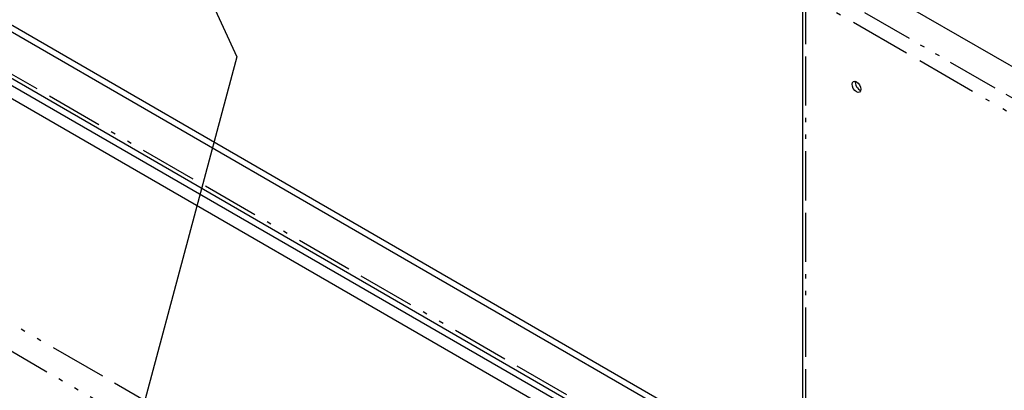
# Paper-space layout 'SHEET_1' of a CAD drawing. Header units: inches. Extents: x 3 to 360, y 8 to 227.
# Tile 26 of 98: x 50 to 73, y 95 to 104. Entities that reach past the tile are written whole.
import ezdxf

# ---------------------------------------------------------------- set-up
doc = ezdxf.new("R2010")
doc.units = ezdxf.units.IN
doc.header["$LTSCALE"] = 10.666667
doc.header["$MEASUREMENT"] = 0
doc.linetypes.add('DOUBLE_DASH_DOUBLE_DOT', pattern=[0.74, 0.24, -0.06, 0.24, -0.06, 0.01, -0.06, 0.01, -0.06])
doc.layers.get('0').update_dxf_attribs({"lineweight": 25})
doc.layers.add('DIMEN', color=7, linetype='Continuous', lineweight=25)
doc.layers.add('PHANTOM', color=7, linetype='DOUBLE_DASH_DOUBLE_DOT', lineweight=25)

# ---------------------------------------------------------------- blocks, each defined once
blk = doc.blocks.new('Balloon15')
at = {"layer": 'DIMEN', "linetype": 'Continuous', "lineweight": 25}
for p, q in [((4.5847, 10.9401), (5.1884, 9.6348)), ((5.1884, 9.6348), (4.8235, 8.2729))]:
    blk.add_line(p, q, dxfattribs=at)

psp = doc.layouts.new('SHEET_1')

# ---------------------------------------------------------------- linework, layer by layer
for p, q in [((22.355, 119.41), (87.85, 81.597)), ((22.488, 119.487), (68.279, 93.049)), ((87.871, 80.51), (22.464, 118.272)), ((26.332, 115.889), (83.873, 82.668)), ((26.332, 115.596), (83.873, 82.374)), ((69.039, 104.875), (84.447, 95.98)), ((68.279, 104.331), (68.279, 92.951))]:
    psp.add_line(p, q)
psp.add_ellipse((69.51, 102.086), major_axis=(-0.07, 0.122), ratio=0.57735)
psp.add_ellipse((69.584, 102.128), major_axis=(0.07, -0.122), ratio=0.57735, start_param=3.695438, end_param=5.72934)
at = {"layer": 'PHANTOM', "ltscale": 0.510192}
psp.add_line((87.85, 80.627), (22.355, 118.441), dxfattribs=at)
at = {"layer": 'PHANTOM', "ltscale": 0.506745}
psp.add_line((26.336, 110.445), (82.903, 77.786), dxfattribs=at)
at = {"layer": 'PHANTOM', "ltscale": 0.488984}
psp.add_line((28.004, 108.845), (82.589, 77.331), dxfattribs=at)
at = {"layer": 'PHANTOM', "ltscale": 0.46008}
psp.add_line((68.421, 104.518), (83.828, 95.623), dxfattribs=at)
at = {"layer": 'PHANTOM', "ltscale": 0.439453}
psp.add_line((68.346, 104.186), (68.346, 92.857), dxfattribs=at)
at = {"layer": 'PHANTOM', "ltscale": 0.545797}
psp.add_line((83.578, 95.392), (68.346, 104.186), dxfattribs=at)

# ---------------------------------------------------------------- block references
at = {"layer": 'DIMEN', "xscale": 10.66666666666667, "yscale": 10.66666666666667, "zscale": 10.66666666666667}
psp.add_blockref('Balloon15', (0, 0), dxfattribs=at)

doc.saveas('drawing.dxf')
